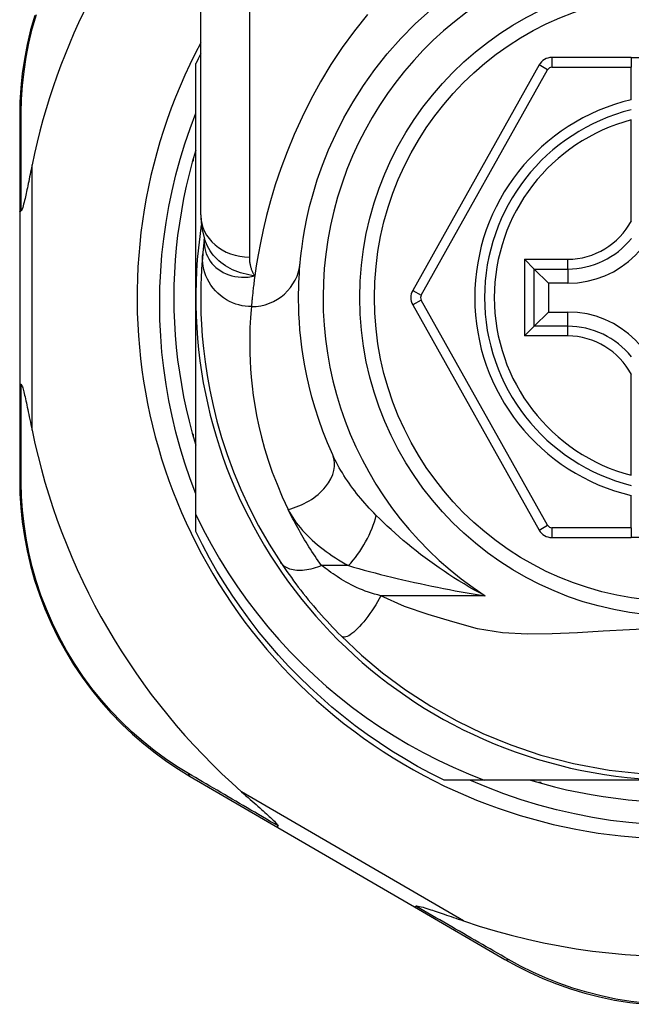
# Model space of a CAD drawing. Header units: inches. Extents: x 12 to 399, y 35 to 190.
# Tile 133 of 256: x 74.53 to 75.022, y 131.175 to 131.967. Entities that reach past the tile are written whole.
import ezdxf

# ---------------------------------------------------------------- set-up
doc = ezdxf.new("R2010")
doc.units = ezdxf.units.IN
doc.header["$MEASUREMENT"] = 0
doc.layers.add('Visible Edges(ANSI)', color=7, linetype='Continuous', lineweight=25)
doc.layers.add('Visible Tangent Edges(ANSI)', color=7, linetype='Continuous', lineweight=25)

msp = doc.modelspace()

# ---------------------------------------------------------------- linework, layer by layer
at = {"layer": 'Visible Edges(ANSI)'}
for p, q in [((74.67596, 131.80963), (74.67596, 132.04689)), ((75.02242, 131.9362), (74.95847, 131.9362)), ((75.02242, 131.9362), (75.02242, 131.92833)), ((75.02242, 131.9362), (75.09722, 131.9362)), ((74.67202, 131.7432), (74.67202, 131.93129)), ((74.94817, 131.93017), (74.84653, 131.74898)), ((75.02242, 131.90225), (75.02242, 131.92833)), ((74.53029, 131.88931), (74.53029, 131.81226)), ((75.02242, 131.80504), (75.02242, 131.88602)), ((74.66951, 131.8532), (74.67005, 131.8532)), ((74.67005, 131.8532), (74.67005, 131.85511)), ((74.53029, 131.81226), (74.53029, 131.67415)), ((74.67889, 131.7905), (74.67888, 131.79046)), ((74.94431, 131.76619), (74.93646, 131.77404)), ((74.94431, 131.76619), (74.95573, 131.75477)), ((74.97124, 131.75477), (74.95573, 131.75477)), ((74.95573, 131.75477), (74.95573, 131.73163)), ((74.67202, 131.56891), (74.67202, 131.7432)), ((74.84653, 131.73742), (74.94817, 131.5564)), ((74.94431, 131.72021), (74.95573, 131.73163)), ((74.95573, 131.73163), (74.97124, 131.73163)), ((74.93646, 131.71236), (74.94431, 131.72021)), ((75.02242, 131.60038), (75.02242, 131.68136)), ((74.53029, 131.67415), (74.53029, 131.59671)), ((74.67005, 131.6332), (74.66951, 131.6332)), ((74.67005, 131.63129), (74.67005, 131.6332)), ((75.02242, 131.55825), (75.02242, 131.58415)), ((74.67202, 131.55512), (74.67202, 131.56891)), ((75.02242, 131.55825), (75.02242, 131.55037)), ((74.95846, 131.55037), (75.02242, 131.55037)), ((75.09722, 131.55037), (75.02242, 131.55037)), ((74.66746, 131.35841), (74.73812, 131.31736)), ((74.90391, 131.35541), (74.87173, 131.35541)), ((75.05982, 131.35541), (74.90391, 131.35541)), ((74.94982, 131.35344), (74.94791, 131.35344)), ((74.94982, 131.35289), (74.94982, 131.35344)), ((74.73812, 131.31736), (74.84802, 131.25353)), ((74.84802, 131.25353), (74.92076, 131.21127))]:
    msp.add_line(p, q, dxfattribs=at)
at = {"layer": 'Visible Edges(ANSI)', "flags": 128}
for points in [[(74.75599, 131.77122), (74.7563, 131.77446), (74.75678, 131.77882), (74.75748, 131.7843), (74.75844, 131.79084), (74.75972, 131.7984), (74.76142, 131.80692), (74.7636, 131.81636), (74.76634, 131.82668), (74.76977, 131.8378), (74.77393, 131.84959), (74.77886, 131.86192), (74.78459, 131.87463), (74.79114, 131.8876), (74.79854, 131.90069), (74.80683, 131.91375), (74.81602, 131.92665), (74.82608, 131.93923), (74.83694, 131.95141), (74.84855, 131.96313), (74.86085, 131.97431)], [(74.54238, 131.97004), (74.53907, 131.9583), (74.53631, 131.94657), (74.53408, 131.93487), (74.53239, 131.92324), (74.53121, 131.91174), (74.53051, 131.90041), (74.53029, 131.88931)], [(74.67202, 131.58542), (74.66742, 131.59765), (74.6632, 131.61004), (74.65937, 131.62255), (74.65594, 131.63515), (74.65291, 131.64785), (74.65028, 131.66062), (74.64804, 131.67346), (74.64621, 131.68637), (74.64479, 131.69932), (74.64376, 131.71232), (74.64315, 131.72535), (74.64294, 131.7384), (74.64314, 131.75146), (74.64375, 131.76453), (74.64478, 131.77758), (74.64621, 131.79057), (74.64804, 131.80349), (74.65028, 131.81634), (74.65292, 131.82911), (74.65595, 131.84178), (74.65938, 131.85436), (74.6632, 131.86682), (74.66742, 131.87916), (74.67202, 131.89136)], [(74.67202, 131.86175), (74.66921, 131.85213), (74.66664, 131.84244), (74.6643, 131.83269), (74.66221, 131.82289), (74.66036, 131.81303), (74.65876, 131.80314), (74.6574, 131.7932), (74.65629, 131.78324), (74.65542, 131.77325), (74.6548, 131.76324), (74.65443, 131.75323), (74.65431, 131.7432), (74.65443, 131.73318), (74.6548, 131.72316), (74.65542, 131.71315), (74.65629, 131.70316), (74.6574, 131.6932), (74.65876, 131.68327), (74.66036, 131.67337), (74.66221, 131.66352), (74.6643, 131.65371), (74.66664, 131.64396), (74.66921, 131.63427), (74.67202, 131.62465)], [(74.54029, 131.84986), (74.53988, 131.84787), (74.53947, 131.8459), (74.53908, 131.84396), (74.53868, 131.84205), (74.5383, 131.84018), (74.53792, 131.83835), (74.53755, 131.83656), (74.53718, 131.83482), (74.53683, 131.83313), (74.53648, 131.83149), (74.53614, 131.8299), (74.53581, 131.82837), (74.5355, 131.8269), (74.53519, 131.8255), (74.53489, 131.82416), (74.53458, 131.82278), (74.53423, 131.82131), (74.53387, 131.81981), (74.53349, 131.81832), (74.53311, 131.81691), (74.53272, 131.81561), (74.53231, 131.8144), (74.53187, 131.81342), (74.53136, 131.81286)], [(74.53029, 131.81226), (74.53029, 131.81228), (74.5303, 131.81231), (74.53031, 131.81234), (74.53032, 131.81236), (74.53034, 131.81239), (74.53036, 131.81241), (74.53038, 131.81244), (74.53041, 131.81247), (74.53044, 131.81249), (74.53048, 131.81252), (74.53052, 131.81254), (74.53056, 131.81257), (74.53061, 131.81259), (74.53066, 131.81262), (74.53071, 131.81264), (74.53077, 131.81267), (74.53083, 131.81269), (74.5309, 131.81272), (74.53097, 131.81274), (74.53104, 131.81277), (74.53111, 131.81279), (74.53119, 131.81281), (74.53128, 131.81284), (74.53136, 131.81286)], [(74.67596, 131.80963), (74.67666, 131.80009), (74.67898, 131.7902)], [(74.67888, 131.79046), (74.6788, 131.7898), (74.67872, 131.78916), (74.67864, 131.78853), (74.67857, 131.78791), (74.6785, 131.78731), (74.67843, 131.78672), (74.67837, 131.78614), (74.67831, 131.78558), (74.67825, 131.78503), (74.67819, 131.78449), (74.67813, 131.78397), (74.67808, 131.78347), (74.67803, 131.78297), (74.67798, 131.78249), (74.67793, 131.78203), (74.67788, 131.78157), (74.67784, 131.78113), (74.6778, 131.78071), (74.67776, 131.7803), (74.67772, 131.7799), (74.67768, 131.77952), (74.67765, 131.77915), (74.67761, 131.7788), (74.67758, 131.77846)], [(74.67758, 131.77846), (74.67726, 131.77474), (74.67692, 131.77036), (74.6766, 131.76533), (74.67631, 131.75964), (74.67609, 131.75332), (74.67597, 131.74635), (74.67599, 131.73876), (74.67617, 131.73054), (74.67656, 131.72171), (74.67721, 131.71228), (74.67815, 131.70226), (74.67944, 131.69166), (74.68111, 131.6805), (74.68324, 131.66881), (74.68586, 131.6566), (74.68903, 131.6439), (74.6928, 131.63075), (74.69723, 131.61719), (74.70237, 131.60327), (74.70829, 131.58902), (74.715, 131.57453), (74.72258, 131.55985), (74.73104, 131.54508), (74.74044, 131.53026)], [(74.78214, 131.61674), (74.77795, 131.62639), (74.77419, 131.6359), (74.77086, 131.64523), (74.76792, 131.65436), (74.76536, 131.66326), (74.76315, 131.6719), (74.76126, 131.68026), (74.75968, 131.68831), (74.75836, 131.69606), (74.75729, 131.70349), (74.75644, 131.7106), (74.75579, 131.71738), (74.75531, 131.72382), (74.75499, 131.72993), (74.75479, 131.73569), (74.75471, 131.74109), (74.75471, 131.74613), (74.75478, 131.75082), (74.75492, 131.75514), (74.7551, 131.7591), (74.75531, 131.76269), (74.75554, 131.76591), (74.75577, 131.76876), (74.75599, 131.77122)], [(74.53029, 131.67415), (74.53029, 131.67412), (74.5303, 131.67409), (74.53031, 131.67407), (74.53032, 131.67404), (74.53034, 131.67401), (74.53036, 131.67399), (74.53038, 131.67396), (74.53041, 131.67394), (74.53044, 131.67391), (74.53048, 131.67389), (74.53052, 131.67386), (74.53056, 131.67384), (74.53061, 131.67381), (74.53066, 131.67378), (74.53071, 131.67376), (74.53077, 131.67373), (74.53083, 131.67371), (74.5309, 131.67369), (74.53097, 131.67366), (74.53104, 131.67364), (74.53111, 131.67361), (74.53119, 131.67359), (74.53128, 131.67357), (74.53136, 131.67354)], [(74.53136, 131.67354), (74.53177, 131.67315), (74.53213, 131.67243), (74.53245, 131.6716), (74.53277, 131.67065), (74.53307, 131.66964), (74.53336, 131.66858), (74.53366, 131.66741), (74.53398, 131.66615), (74.5343, 131.66479), (74.53464, 131.66335), (74.53498, 131.66182), (74.53534, 131.66023), (74.5357, 131.65857), (74.53606, 131.65686), (74.53644, 131.65509), (74.53683, 131.65325), (74.53723, 131.65135), (74.53764, 131.64939), (74.53806, 131.64737), (74.53849, 131.64529), (74.53893, 131.64317), (74.53937, 131.641), (74.53983, 131.63879), (74.54029, 131.63654)], [(74.53029, 131.59671), (74.53051, 131.58564), (74.5312, 131.57434), (74.53238, 131.56287), (74.53406, 131.55127), (74.53628, 131.5396), (74.53902, 131.5279), (74.54232, 131.51619), (74.54617, 131.50453), (74.55059, 131.49295), (74.55557, 131.4815), (74.56109, 131.47024), (74.56711, 131.45921), (74.57362, 131.44845), (74.58059, 131.43803), (74.58798, 131.42798), (74.59579, 131.41836), (74.60395, 131.40919), (74.61242, 131.40049), (74.62116, 131.39225), (74.63013, 131.3845), (74.63928, 131.37723), (74.64858, 131.37045), (74.65799, 131.36417), (74.66746, 131.35841)], [(74.67202, 131.56891), (74.67799, 131.55686), (74.68434, 131.54502), (74.69106, 131.53338), (74.69814, 131.52197), (74.70559, 131.51077), (74.71339, 131.49981), (74.72155, 131.4891), (74.73005, 131.47864), (74.73889, 131.46844), (74.74804, 131.45855), (74.75749, 131.44895), (74.76724, 131.43968), (74.77727, 131.43072), (74.78759, 131.42209), (74.79817, 131.41379), (74.80902, 131.40583), (74.82013, 131.39822), (74.83148, 131.39096), (74.84307, 131.38407), (74.85488, 131.37755), (74.86687, 131.37142), (74.87905, 131.36568), (74.8914, 131.36034), (74.90391, 131.35541)], [(74.87173, 131.35541), (74.86102, 131.36079), (74.85046, 131.36646), (74.84006, 131.37243), (74.82983, 131.37869), (74.81979, 131.38523), (74.80992, 131.39204), (74.80025, 131.39913), (74.79078, 131.40648), (74.78152, 131.41409), (74.77247, 131.42196), (74.76365, 131.43008), (74.75505, 131.43844), (74.7467, 131.44703), (74.73858, 131.45586), (74.73071, 131.4649), (74.7231, 131.47416), (74.71575, 131.48363), (74.70866, 131.4933), (74.70184, 131.50317), (74.69531, 131.51322), (74.68905, 131.52345), (74.68308, 131.53384), (74.6774, 131.5444), (74.67202, 131.55512)], [(74.74044, 131.53026), (74.74202, 131.5279), (74.74366, 131.5255), (74.74535, 131.52307), (74.74709, 131.52061), (74.74887, 131.51813), (74.75069, 131.51563), (74.75256, 131.51311), (74.75447, 131.51058), (74.75642, 131.50805), (74.75841, 131.5055), (74.76044, 131.50295), (74.76251, 131.5004), (74.7646, 131.49786), (74.76671, 131.49535), (74.76884, 131.49284), (74.771, 131.49036), (74.77317, 131.4879), (74.77537, 131.48545), (74.77758, 131.48303), (74.77981, 131.48064), (74.78205, 131.47827), (74.7843, 131.47592), (74.78657, 131.4736), (74.78885, 131.47131)], [(74.78885, 131.47131), (74.8053, 131.45584), (74.82227, 131.44163), (74.84083, 131.42793), (74.86118, 131.41473), (74.88189, 131.40307), (74.90305, 131.39281), (74.9254, 131.38364), (74.94954, 131.37552), (74.97585, 131.36864), (75.00446, 131.36336), (75.03504, 131.36014)], [(75.0351, 131.31996), (75.02035, 131.32125), (75.00568, 131.32304), (74.9911, 131.32535), (74.97661, 131.32816), (74.96225, 131.33147), (74.94801, 131.33527), (74.93391, 131.33957), (74.91996, 131.34436), (74.90618, 131.34964), (74.89258, 131.35541)], [(74.94127, 131.35541), (74.95089, 131.35259), (74.96058, 131.35002), (74.97033, 131.34769), (74.98013, 131.3456), (74.98999, 131.34375), (74.99988, 131.34214), (75.00982, 131.34078), (75.01978, 131.33967), (75.02977, 131.3388)], [(74.70887, 131.34592), (74.71061, 131.34438), (74.71233, 131.34287), (74.71402, 131.34138), (74.71569, 131.33992), (74.71732, 131.33849), (74.71891, 131.33708), (74.72047, 131.33571), (74.72198, 131.33438), (74.72344, 131.33308), (74.72486, 131.33182), (74.72622, 131.33061), (74.72752, 131.32945), (74.72877, 131.32833), (74.72994, 131.32727), (74.73105, 131.32626), (74.73209, 131.3253), (74.73314, 131.32432), (74.7342, 131.32332), (74.73523, 131.32232), (74.73617, 131.32136), (74.73699, 131.32048), (74.73763, 131.31971), (74.73805, 131.31908), (74.73818, 131.31856)], [(74.73812, 131.31736), (74.7381, 131.31737), (74.73809, 131.31739), (74.73807, 131.31741), (74.73806, 131.31744), (74.73804, 131.31746), (74.73803, 131.31749), (74.73802, 131.31752), (74.73802, 131.31756), (74.73801, 131.3176), (74.73801, 131.31764), (74.73801, 131.31769), (74.73801, 131.31774), (74.73802, 131.31779), (74.73802, 131.31784), (74.73803, 131.3179), (74.73804, 131.31796), (74.73805, 131.31803), (74.73806, 131.31809), (74.73808, 131.31816), (74.73809, 131.31824), (74.73811, 131.31831), (74.73813, 131.31839), (74.73815, 131.31847), (74.73818, 131.31856)], [(74.84802, 131.25353), (74.84804, 131.25352), (74.84806, 131.25351), (74.84809, 131.25351), (74.84812, 131.25351), (74.84814, 131.25351), (74.84818, 131.25351), (74.84821, 131.25352), (74.84824, 131.25353), (74.84828, 131.25355), (74.84832, 131.25357), (74.84836, 131.25359), (74.8484, 131.25362), (74.84844, 131.25365), (74.84849, 131.25368), (74.84853, 131.25371), (74.84858, 131.25375), (74.84863, 131.25379), (74.84868, 131.25384), (74.84874, 131.25388), (74.84879, 131.25393), (74.84885, 131.25399), (74.84891, 131.25404), (74.84897, 131.2541), (74.84903, 131.25417)], [(74.84903, 131.25417), (74.84977, 131.25431), (74.85083, 131.25417), (74.85207, 131.25391), (74.8534, 131.25356), (74.85483, 131.25316), (74.85635, 131.25271), (74.85791, 131.25222), (74.85948, 131.25172), (74.86102, 131.25122), (74.86247, 131.25074), (74.86388, 131.25027), (74.86535, 131.24977), (74.86689, 131.24925), (74.8685, 131.24871), (74.87016, 131.24815), (74.87188, 131.24756), (74.87365, 131.24695), (74.87547, 131.24633), (74.87734, 131.24569), (74.87926, 131.24503), (74.88122, 131.24436), (74.88321, 131.24367), (74.88525, 131.24298), (74.88731, 131.24227)], [(74.92076, 131.21127), (74.9305, 131.20588), (74.94067, 131.20077), (74.95124, 131.19601), (74.96218, 131.19162), (74.97345, 131.18767), (74.98502, 131.18416), (74.99688, 131.18112), (75.00898, 131.1786), (75.02131, 131.17662), (75.03379, 131.1752)]]:
    msp.add_lwpolyline(points, dxfattribs=at)
at = {"layer": 'Visible Edges(ANSI)'}
msp.add_circle((75.05982, 131.7432), 0.25591, dxfattribs=at)
for centre, radius, start, end in [((75.05896, 131.7432), 0.52953, 136.3272, 168.3795), ((75.05982, 131.7432), 0.43504, 151.92751, 28.07249), ((75.05982, 131.7432), 0.431, 152.95157, 154.12615), ((74.95847, 131.92439), 0.01181, 90, 150.70877), ((75.05982, 131.7432), 0.15551, 103.91643, 256.08357), ((74.97124, 131.83178), 0.07702, 270, 0), ((75.05982, 131.7432), 0.3878, 171.33391, 340.21195), ((74.85683, 131.7432), 0.01181, 150.70877, 209.31319), ((74.97124, 131.65462), 0.07702, 0, 90), ((75.05896, 131.7432), 0.52953, 191.6205, 228.6133), ((74.95846, 131.56219), 0.01181, 209.31319, 270), ((75.05896, 131.7432), 0.52953, 251.08535, 297.06854)]:
    msp.add_arc(centre, radius, start, end, dxfattribs=at)
at = {"layer": 'Visible Tangent Edges(ANSI)'}
for p, q in [((74.71533, 132.04689), (74.71533, 131.77574)), ((74.95847, 131.9362), (74.95847, 131.92833)), ((74.85339, 131.74513), (74.95503, 131.92632)), ((74.95503, 131.92632), (74.94817, 131.93017)), ((74.95847, 131.92833), (75.02242, 131.92833)), ((74.54029, 131.63654), (74.54029, 131.84986)), ((74.93646, 131.77404), (74.97124, 131.77404)), ((74.93646, 131.77404), (74.93646, 131.71236)), ((74.97124, 131.76619), (74.97124, 131.77404)), ((74.94431, 131.76619), (74.97124, 131.76619)), ((74.94431, 131.72021), (74.94431, 131.76619)), ((74.97124, 131.76619), (74.97124, 131.75477)), ((74.84653, 131.74898), (74.85339, 131.74513)), ((74.85339, 131.74128), (74.84653, 131.73742)), ((74.95503, 131.56026), (74.85339, 131.74128)), ((74.97124, 131.72021), (74.97124, 131.73163)), ((74.97124, 131.72021), (74.94431, 131.72021)), ((74.97124, 131.71236), (74.97124, 131.72021)), ((74.97124, 131.71236), (74.93646, 131.71236)), ((74.94817, 131.5564), (74.95503, 131.56026)), ((74.95846, 131.55825), (74.95846, 131.55037)), ((75.02242, 131.55825), (74.95846, 131.55825)), ((74.79486, 131.5278), (74.77319, 131.5278)), ((74.90486, 131.5035), (74.82093, 131.5035)), ((74.88731, 131.24227), (74.70887, 131.34592))]:
    msp.add_line(p, q, dxfattribs=at)
at = {"layer": 'Visible Tangent Edges(ANSI)', "flags": 128}
for points in [[(74.53162, 131.89175), (74.53189, 131.90261), (74.5326, 131.9137), (74.5338, 131.92496), (74.5355, 131.93633), (74.53771, 131.94778), (74.54044, 131.95926), (74.5437, 131.97075)], [(74.81005, 131.97073), (74.79963, 131.9577), (74.78983, 131.94428), (74.78069, 131.93054), (74.77225, 131.91655), (74.76452, 131.90245), (74.75749, 131.88832), (74.75114, 131.87429), (74.74545, 131.86044), (74.74039, 131.8469), (74.73596, 131.83376), (74.73212, 131.82112), (74.72887, 131.8091), (74.72616, 131.79778), (74.72393, 131.78725), (74.7221, 131.77753), (74.72063, 131.76866), (74.71947, 131.76067)], [(74.53136, 131.81286), (74.53137, 131.8163), (74.53138, 131.81972), (74.53139, 131.82314), (74.5314, 131.82654), (74.5314, 131.82993), (74.53141, 131.83331), (74.53142, 131.83668), (74.53143, 131.84004), (74.53144, 131.84338), (74.53145, 131.84671), (74.53146, 131.85002), (74.53147, 131.85332), (74.53149, 131.85661), (74.5315, 131.85988), (74.53151, 131.86314), (74.53152, 131.86638), (74.53153, 131.86961), (74.53155, 131.87282), (74.53156, 131.87602), (74.53157, 131.8792), (74.53158, 131.88236), (74.5316, 131.88551), (74.53161, 131.88864), (74.53162, 131.89175)], [(74.67888, 131.79046), (74.67888, 131.79042), (74.67887, 131.79039), (74.67887, 131.79035), (74.67886, 131.79031), (74.67886, 131.79027), (74.67886, 131.79023), (74.67885, 131.79019), (74.67885, 131.79014), (74.67884, 131.79009), (74.67884, 131.79005), (74.67884, 131.79), (74.67883, 131.78994), (74.67883, 131.78989), (74.67882, 131.78984), (74.67882, 131.78978), (74.67882, 131.78972), (74.67881, 131.78966), (74.67881, 131.7896), (74.6788, 131.78953), (74.6788, 131.78946), (74.67879, 131.7894), (74.67879, 131.78932), (74.67879, 131.78925), (74.67878, 131.78918)], [(74.71947, 131.76067), (74.71708, 131.76102), (74.71474, 131.76145), (74.71243, 131.76195), (74.71017, 131.76253), (74.70796, 131.76318), (74.7058, 131.76392), (74.70369, 131.76473), (74.70163, 131.76563), (74.69963, 131.76662), (74.69768, 131.76769), (74.69579, 131.76885), (74.69397, 131.77009), (74.69223, 131.77142), (74.69056, 131.77282), (74.68898, 131.77429), (74.68748, 131.77583), (74.68607, 131.77744), (74.68475, 131.77911), (74.68353, 131.78084), (74.68241, 131.78262), (74.68139, 131.78446), (74.68048, 131.78634), (74.67967, 131.78826), (74.67898, 131.79021)], [(74.67878, 131.78918), (74.67875, 131.787), (74.67891, 131.78481), (74.67925, 131.78265), (74.67977, 131.78052), (74.68047, 131.77843), (74.68134, 131.77641), (74.68239, 131.77444), (74.68361, 131.77255), (74.685, 131.77075), (74.68654, 131.76906), (74.68822, 131.76747), (74.69005, 131.766), (74.69201, 131.76466), (74.6941, 131.76345), (74.6963, 131.7624), (74.69861, 131.76149), (74.70101, 131.76076), (74.70349, 131.76019), (74.70604, 131.75979), (74.70866, 131.75958), (74.71131, 131.75956), (74.71401, 131.75973), (74.71673, 131.7601), (74.71947, 131.76067)], [(74.71679, 131.73598), (74.71433, 131.73606), (74.71183, 131.7363), (74.70928, 131.73671), (74.70671, 131.73729), (74.70414, 131.73807), (74.70158, 131.73903), (74.69905, 131.74018), (74.69659, 131.74153), (74.6942, 131.74306), (74.69191, 131.74478), (74.68974, 131.74666), (74.68772, 131.7487), (74.68585, 131.75088), (74.68415, 131.75319), (74.68263, 131.7556), (74.68131, 131.75809), (74.68018, 131.76064), (74.67925, 131.76322), (74.67851, 131.76583), (74.67797, 131.76843), (74.67762, 131.77101), (74.67744, 131.77355), (74.67744, 131.77604), (74.67758, 131.77846)], [(74.71947, 131.76067), (74.71913, 131.76122), (74.7188, 131.76178), (74.71848, 131.76235), (74.71818, 131.76292), (74.7179, 131.7635), (74.71763, 131.76409), (74.71738, 131.76468), (74.71714, 131.76528), (74.71692, 131.76589), (74.71671, 131.76651), (74.71651, 131.76713), (74.71634, 131.76776), (74.71617, 131.76839), (74.71602, 131.76903), (74.71589, 131.76968), (74.71577, 131.77033), (74.71567, 131.77099), (74.71558, 131.77166), (74.7155, 131.77232), (74.71544, 131.773), (74.71539, 131.77368), (74.71536, 131.77436), (74.71534, 131.77505), (74.71533, 131.77574)], [(74.71947, 131.76067), (74.71927, 131.75921), (74.71908, 131.75779), (74.71891, 131.7564), (74.71874, 131.75504), (74.71857, 131.75373), (74.71842, 131.75245), (74.71828, 131.75121), (74.71814, 131.75), (74.71801, 131.74884), (74.71789, 131.74771), (74.71777, 131.74662), (74.71766, 131.74557), (74.71756, 131.74455), (74.71746, 131.74358), (74.71737, 131.74264), (74.71729, 131.74174), (74.71721, 131.74088), (74.71713, 131.74006), (74.71706, 131.73928), (74.717, 131.73854), (74.71694, 131.73784), (74.71688, 131.73718), (74.71683, 131.73656), (74.71679, 131.73598)], [(74.71679, 131.73598), (74.71654, 131.73337), (74.71628, 131.73037), (74.71602, 131.72697), (74.71578, 131.72319), (74.71558, 131.71901), (74.71542, 131.71444), (74.71534, 131.7095), (74.71534, 131.70417), (74.71543, 131.69847), (74.71565, 131.6924), (74.71602, 131.68596), (74.71656, 131.67915), (74.71729, 131.672), (74.71825, 131.6645), (74.71946, 131.65666), (74.72095, 131.64849), (74.72274, 131.63998), (74.72487, 131.63116), (74.72736, 131.62205), (74.73026, 131.61266), (74.73357, 131.60302), (74.73734, 131.59317), (74.74158, 131.58314), (74.74631, 131.57295)], [(74.53162, 131.59427), (74.53161, 131.59739), (74.5316, 131.60053), (74.53158, 131.6037), (74.53157, 131.60687), (74.53156, 131.61007), (74.53155, 131.61328), (74.53153, 131.61651), (74.53152, 131.61975), (74.53151, 131.62301), (74.5315, 131.62628), (74.53149, 131.62957), (74.53148, 131.63287), (74.53146, 131.63619), (74.53145, 131.63952), (74.53144, 131.64287), (74.53143, 131.64623), (74.53142, 131.6496), (74.53141, 131.65298), (74.5314, 131.65638), (74.5314, 131.65979), (74.53139, 131.66321), (74.53138, 131.66664), (74.53137, 131.67009), (74.53136, 131.67354)], [(74.81716, 131.56819), (74.81529, 131.57009), (74.81344, 131.57201), (74.81162, 131.57395), (74.80984, 131.57591), (74.80808, 131.57787), (74.80636, 131.57985), (74.80468, 131.58185), (74.80303, 131.58385), (74.80142, 131.58586), (74.79985, 131.58788), (74.79832, 131.58991), (74.79682, 131.59195), (74.79536, 131.59399), (74.79394, 131.59604), (74.79256, 131.5981), (74.79122, 131.60017), (74.78992, 131.60225), (74.78867, 131.60432), (74.78746, 131.6064), (74.78629, 131.60848), (74.78518, 131.61055), (74.78412, 131.61262), (74.7831, 131.61468), (74.78214, 131.61674)], [(74.66603, 131.36077), (74.65678, 131.36646), (74.6476, 131.37263), (74.63852, 131.3793), (74.62958, 131.38644), (74.62082, 131.39406), (74.61228, 131.40214), (74.604, 131.41068), (74.59603, 131.41967), (74.5884, 131.42911), (74.58116, 131.43895), (74.57435, 131.44916), (74.56798, 131.45969), (74.56208, 131.47049), (74.55667, 131.48152), (74.55178, 131.49272), (74.54743, 131.50406), (74.54364, 131.51547), (74.5404, 131.52693), (74.53768, 131.53838), (74.53548, 131.5498), (74.53379, 131.56115), (74.5326, 131.57238), (74.53189, 131.58343), (74.53162, 131.59427)], [(74.77319, 131.5278), (74.77185, 131.5297), (74.77052, 131.53161), (74.76921, 131.53351), (74.76793, 131.5354), (74.76668, 131.53729), (74.76544, 131.53918), (74.76422, 131.54106), (74.76302, 131.54295), (74.76184, 131.54484), (74.76068, 131.54673), (74.75953, 131.54862), (74.75841, 131.55051), (74.7573, 131.55239), (74.75621, 131.55428), (74.75514, 131.55616), (74.75408, 131.55805), (74.75305, 131.55992), (74.75203, 131.5618), (74.75103, 131.56367), (74.75005, 131.56553), (74.74909, 131.56739), (74.74815, 131.56925), (74.74722, 131.5711), (74.74631, 131.57295)], [(74.74631, 131.57295), (74.74742, 131.5708), (74.74863, 131.56866), (74.74995, 131.56652), (74.75136, 131.56441), (74.75287, 131.56231), (74.75447, 131.56023), (74.75615, 131.55818), (74.75791, 131.55614), (74.75975, 131.55414), (74.76166, 131.55216), (74.76364, 131.55022), (74.76569, 131.5483), (74.7678, 131.54642), (74.76998, 131.54456), (74.77222, 131.54273), (74.77452, 131.54093), (74.77688, 131.53917), (74.7793, 131.53743), (74.78177, 131.53573), (74.7843, 131.53407), (74.78687, 131.53244), (74.78949, 131.53086), (74.79215, 131.52931), (74.79486, 131.5278)], [(74.90486, 131.5035), (74.90052, 131.50581), (74.89624, 131.50817), (74.89201, 131.51058), (74.88784, 131.51304), (74.88372, 131.51554), (74.87966, 131.51808), (74.87566, 131.52066), (74.87171, 131.52328), (74.86783, 131.52593), (74.86401, 131.52861), (74.86025, 131.53131), (74.85655, 131.53405), (74.85291, 131.53681), (74.84934, 131.53959), (74.84582, 131.5424), (74.84237, 131.54523), (74.83897, 131.54808), (74.83564, 131.55095), (74.83238, 131.55382), (74.82918, 131.55671), (74.82606, 131.55959), (74.82301, 131.56247), (74.82004, 131.56534), (74.81716, 131.56819)], [(74.77319, 131.5278), (74.77152, 131.52714), (74.76982, 131.52652), (74.76811, 131.52596), (74.76639, 131.52546), (74.76467, 131.52502), (74.76295, 131.52465), (74.76125, 131.52434), (74.75957, 131.52411), (74.75792, 131.52395), (74.7563, 131.52387), (74.75473, 131.52387), (74.7532, 131.52394), (74.75173, 131.52409), (74.75032, 131.52432), (74.74897, 131.52463), (74.7477, 131.525), (74.7465, 131.52545), (74.74539, 131.52597), (74.74435, 131.52655), (74.7434, 131.52719), (74.74253, 131.52789), (74.74175, 131.52863), (74.74105, 131.52943), (74.74044, 131.53026)], [(74.82093, 131.5035), (74.81835, 131.50418), (74.8158, 131.50491), (74.81329, 131.50568), (74.81082, 131.50649), (74.80839, 131.50734), (74.80601, 131.50824), (74.80368, 131.50918), (74.80142, 131.51015), (74.79922, 131.51117), (74.79709, 131.51222), (74.79503, 131.5133), (74.79305, 131.51441), (74.79115, 131.51554), (74.78933, 131.51669), (74.78754, 131.51783), (74.78579, 131.51897), (74.78408, 131.5201), (74.7824, 131.52123), (74.78076, 131.52235), (74.77916, 131.52347), (74.7776, 131.52457), (74.77609, 131.52566), (74.77462, 131.52674), (74.77319, 131.5278)], [(74.79486, 131.5278), (74.79899, 131.52661), (74.8032, 131.52542), (74.80747, 131.52424), (74.81181, 131.52308), (74.81619, 131.52192), (74.82062, 131.52078), (74.82509, 131.51966), (74.8296, 131.51855), (74.83413, 131.51746), (74.83869, 131.51639), (74.84327, 131.51534), (74.84787, 131.51431), (74.8525, 131.5133), (74.85716, 131.5123), (74.86185, 131.51133), (74.86655, 131.51037), (74.87128, 131.50944), (74.87603, 131.50852), (74.8808, 131.50763), (74.88558, 131.50676), (74.89038, 131.50591), (74.8952, 131.50508), (74.90002, 131.50428), (74.90486, 131.5035)], [(74.82093, 131.5035), (74.8196, 131.50113), (74.8182, 131.49874), (74.81674, 131.49633), (74.81522, 131.49393), (74.81365, 131.49155), (74.81204, 131.48921), (74.8104, 131.48693), (74.80874, 131.48474), (74.80707, 131.48264), (74.80541, 131.48067), (74.80377, 131.47883), (74.80215, 131.47715), (74.80059, 131.47564), (74.79908, 131.47431), (74.79764, 131.47317), (74.79627, 131.47223), (74.795, 131.47148), (74.79382, 131.47092), (74.79273, 131.47056), (74.79175, 131.47038), (74.79087, 131.47037), (74.7901, 131.47054), (74.78942, 131.47085), (74.78885, 131.47131)], [(75.04261, 131.47718), (75.02092, 131.47629), (74.9997, 131.47509), (74.97903, 131.47385), (74.95877, 131.47291), (74.9388, 131.47271), (74.91888, 131.47379), (74.89876, 131.47689), (74.87872, 131.48248), (74.85909, 131.48841), (74.83985, 131.49486), (74.82093, 131.5035)], [(74.73818, 131.31856), (74.73503, 131.32039), (74.73189, 131.32223), (74.72876, 131.32405), (74.72564, 131.32588), (74.72253, 131.32769), (74.71944, 131.3295), (74.71636, 131.3313), (74.71329, 131.3331), (74.71023, 131.33488), (74.70718, 131.33667), (74.70415, 131.33844), (74.70113, 131.34021), (74.69812, 131.34197), (74.69513, 131.34372), (74.69215, 131.34546), (74.68919, 131.3472), (74.68624, 131.34893), (74.6833, 131.35065), (74.68038, 131.35236), (74.67748, 131.35406), (74.67459, 131.35575), (74.67172, 131.35744), (74.66887, 131.35911), (74.66603, 131.36077)], [(74.92357, 131.21119), (74.92064, 131.21287), (74.91769, 131.21457), (74.91473, 131.21627), (74.91175, 131.21799), (74.90875, 131.21971), (74.90574, 131.22145), (74.90271, 131.22319), (74.89966, 131.22495), (74.8966, 131.22671), (74.89352, 131.22849), (74.89043, 131.23027), (74.88732, 131.23206), (74.8842, 131.23386), (74.88107, 131.23567), (74.87792, 131.23748), (74.87476, 131.23931), (74.87158, 131.24114), (74.86839, 131.24298), (74.8652, 131.24483), (74.86198, 131.24668), (74.85876, 131.24854), (74.85553, 131.25041), (74.85228, 131.25228), (74.84903, 131.25417)], [(75.03432, 131.17616), (75.02209, 131.17754), (75.01002, 131.17946), (74.99817, 131.18191), (74.98656, 131.18486), (74.97522, 131.18826), (74.96417, 131.19211), (74.95345, 131.19636), (74.94309, 131.20099), (74.93312, 131.20595), (74.92357, 131.21119)]]:
    msp.add_lwpolyline(points, dxfattribs=at)
at = {"layer": 'Visible Tangent Edges(ANSI)'}
msp.add_circle((75.05982, 131.7432), 0.24409, dxfattribs=at)
for centre, radius, start, end in [((75.05982, 131.7432), 0.28543, 302.8812, 237.1188), ((74.95847, 131.92439), 0.00394, 90, 150.70877), ((75.05982, 131.7432), 0.16339, 103.23324, 256.76676), ((75.05982, 131.7432), 0.14764, 104.67485, 255.32515), ((74.97124, 131.83178), 0.05775, 270, 332.41478), ((74.97124, 131.83178), 0.06559, 270, 321.29033), ((74.85683, 131.7432), 0.00394, 150.70877, 209.31319), ((74.97124, 131.65462), 0.06559, 38.70967, 90), ((74.97124, 131.65462), 0.05775, 27.58522, 90), ((74.95846, 131.56219), 0.00394, 209.31319, 270)]:
    msp.add_arc(centre, radius, start, end, dxfattribs=at)
for centre, major_axis, ratio, start_param, end_param in [((74.54029, 131.88931), (-0.01, 0), 0.489692, 5.761173, 6.283185), ((74.71533, 131.80963), (-0.03937, 0), 0.860915, 0, 1.570796), ((74.48247, 131.80322), (0.19646, -0.01245), 0.394768, 6.26267, 6.279105), ((74.71679, 131.77484), (0.0392, -0.00362), 0.987056, 4.803178, 6.283185), ((74.74631, 131.60042), (0.03583, 0.01632), 0.663135, 4.419079, 6.283185), ((74.54029, 131.59671), (-0.01, 0), 0.490597, 0, 0.522348), ((74.79486, 131.5521), (-0.01985, -0.034), 0.367954, 1.008544, 2.26339), ((74.67248, 131.36705), (-0.00502, -0.00865), 0.487239, 5.762078, 6.283185), ((74.92579, 131.21992), (-0.00502, -0.00865), 0.492909, 0, 0.523212)]:
    msp.add_ellipse(centre, major_axis=major_axis, ratio=ratio, start_param=start_param, end_param=end_param, dxfattribs=at)

doc.saveas('drawing.dxf')
